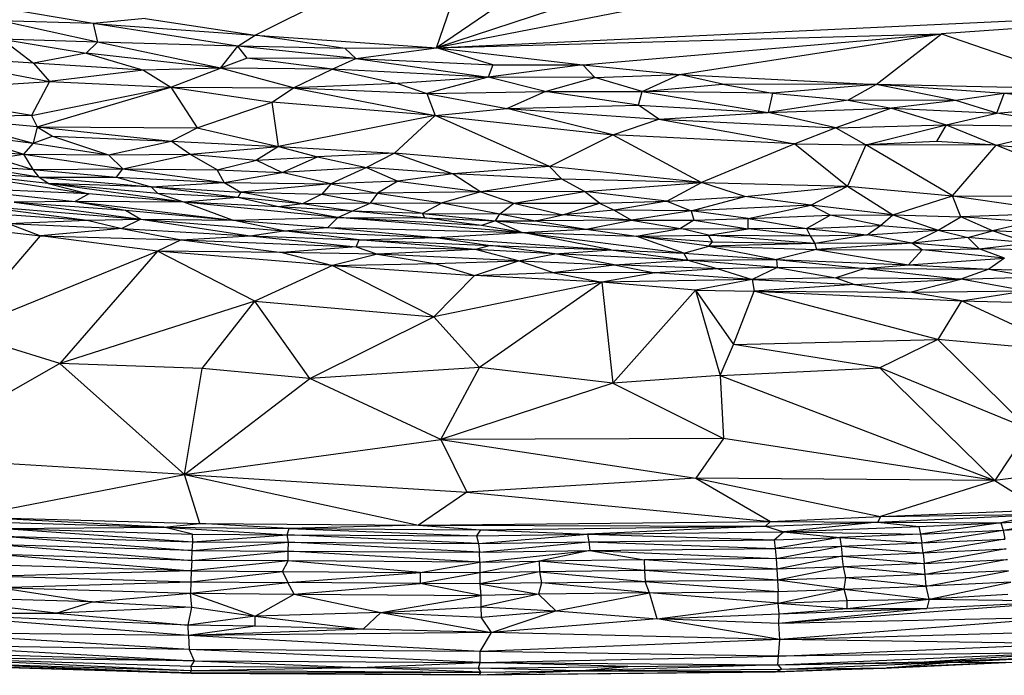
# Paper-space layout '_Dimétrica' of a CAD drawing. Header units: millimetres. Extents: x -87 to 521, y -257 to -44.
# Tile 10 of 20: x 184 to 261, y -257 to -206. Entities that reach past the tile are written whole.
import ezdxf

# ---------------------------------------------------------------- set-up
doc = ezdxf.new("R2010")
doc.units = ezdxf.units.MM

psp = doc.layouts.new('_Dimétrica')

# ---------------------------------------------------------------- linework, layer by layer
at = {"color": 7, "linetype": 'Continuous', "lineweight": 25}
for p, q in [((202.634, -207.149), (220.2, -198.385)), ((216.875, -208.152), (220.2, -198.385)), ((230.241, -198.998), (216.875, -208.152)), ((243.451, -199.358), (216.875, -208.152)), ((260.52, -199.582), (216.875, -208.152)), ((189.937, -206.248), (178.097, -204.268)), ((216.875, -208.152), (290.499, -204.699)), ((290.499, -204.699), (256.484, -207.046)), ((190.277, -207.716), (182.68, -206.042)), ((189.937, -206.248), (182.68, -206.042)), ((194.005, -205.846), (189.937, -206.248)), ((201.281, -208.022), (189.937, -206.248)), ((189.937, -206.248), (190.277, -207.716)), ((189.937, -206.248), (202.634, -207.149)), ((194.005, -205.846), (202.634, -207.149)), ((182.793, -207.464), (189.378, -208.579)), ((182.793, -207.464), (185.254, -209.345)), ((190.277, -207.716), (182.793, -207.464)), ((190.277, -207.716), (189.378, -208.579)), ((199.921, -209.76), (190.277, -207.716)), ((201.281, -208.022), (190.277, -207.716)), ((201.281, -208.022), (202.634, -207.149)), ((209.705, -208.203), (202.634, -207.149)), ((202.634, -207.149), (216.875, -208.152)), ((216.875, -208.152), (256.484, -207.046)), ((228.354, -209.489), (256.484, -207.046)), ((235.923, -210.24), (256.484, -207.046)), ((251.369, -211.027), (256.484, -207.046)), ((256.484, -207.046), (269.211, -211.436)), ((189.378, -208.579), (185.254, -209.345)), ((189.378, -208.579), (193.869, -209.915)), ((199.921, -209.76), (189.378, -208.579)), ((199.921, -209.76), (201.281, -208.022)), ((202.001, -208.975), (201.281, -208.022)), ((210.525, -208.998), (201.281, -208.022)), ((209.705, -208.203), (201.281, -208.022)), ((216.875, -208.152), (209.705, -208.203)), ((210.525, -208.998), (209.705, -208.203)), ((210.525, -208.998), (216.875, -208.152)), ((216.875, -208.152), (228.354, -209.489)), ((221.29, -209.48), (216.875, -208.152)), ((176.228, -208.802), (186.5, -210.808)), ((185.254, -209.345), (176.228, -208.802)), ((185.254, -209.345), (186.5, -210.808)), ((193.869, -209.915), (185.254, -209.345)), ((202.001, -208.975), (199.921, -209.76)), ((208.688, -209.818), (202.001, -208.975)), ((210.525, -208.998), (202.001, -208.975)), ((208.688, -209.818), (210.525, -208.998)), ((210.525, -208.998), (220.908, -210.458)), ((210.525, -208.998), (221.29, -209.48)), ((193.869, -209.915), (186.5, -210.808)), ((199.921, -209.76), (193.869, -209.915)), ((193.869, -209.915), (196.009, -211.246)), ((196.009, -211.246), (199.921, -209.76)), ((205.636, -211.288), (199.921, -209.76)), ((208.688, -209.818), (199.921, -209.76)), ((205.636, -211.288), (208.688, -209.818)), ((208.688, -209.818), (213.809, -210.96)), ((220.908, -210.458), (208.688, -209.818)), ((221.29, -209.48), (220.908, -210.458)), ((228.354, -209.489), (220.908, -210.458)), ((221.29, -209.48), (228.354, -209.489)), ((228.354, -209.489), (235.923, -210.24)), ((229.292, -210.482), (228.354, -209.489)), ((173.82, -211.597), (186.5, -210.808)), ((186.5, -210.808), (185.078, -213.46)), ((186.5, -210.808), (196.009, -211.246)), ((220.908, -210.458), (213.809, -210.96)), ((220.908, -210.458), (216.106, -211.737)), ((225.393, -211.58), (220.908, -210.458)), ((229.292, -210.482), (220.908, -210.458)), ((225.393, -211.58), (229.292, -210.482)), ((229.292, -210.482), (235.923, -210.24)), ((233.002, -211.584), (229.292, -210.482)), ((233.002, -211.584), (235.923, -210.24)), ((235.923, -210.24), (251.369, -211.027)), ((239.308, -210.995), (235.923, -210.24)), ((185.078, -213.46), (173.82, -211.597)), ((185.078, -213.46), (196.009, -211.246)), ((185.54, -214.345), (196.009, -211.246)), ((196.009, -211.246), (198.082, -214.447)), ((196.009, -211.246), (203.977, -212.431)), ((196.009, -211.246), (205.636, -211.288)), ((203.977, -212.431), (205.636, -211.288)), ((213.809, -210.96), (205.636, -211.288)), ((205.636, -211.288), (216.768, -213.467)), ((205.636, -211.288), (216.106, -211.737)), ((213.809, -210.96), (216.106, -211.737)), ((216.106, -211.737), (225.393, -211.58)), ((222.38, -212.918), (225.393, -211.58)), ((232.71, -212.657), (225.393, -211.58)), ((225.393, -211.58), (233.002, -211.584)), ((232.71, -212.657), (233.002, -211.584)), ((233.002, -211.584), (239.308, -210.995)), ((233.002, -211.584), (242.895, -213.234)), ((243.225, -211.703), (233.002, -211.584)), ((239.308, -210.995), (243.225, -211.703)), ((251.369, -211.027), (239.308, -210.995)), ((251.369, -211.027), (243.225, -211.703)), ((251.369, -211.027), (249.174, -212.255)), ((257.615, -212.282), (251.369, -211.027)), ((261.411, -211.726), (251.369, -211.027)), ((269.211, -211.436), (251.369, -211.027)), ((269.211, -211.436), (261.411, -211.726)), ((198.082, -214.447), (203.977, -212.431)), ((216.768, -213.467), (203.977, -212.431)), ((204.465, -215.911), (203.977, -212.431)), ((216.106, -211.737), (216.768, -213.467)), ((216.106, -211.737), (222.38, -212.918)), ((243.225, -211.703), (242.895, -213.234)), ((249.174, -212.255), (242.895, -213.234)), ((243.225, -211.703), (249.174, -212.255)), ((249.174, -212.255), (252.555, -212.897)), ((257.615, -212.282), (249.174, -212.255)), ((257.615, -212.282), (252.555, -212.897)), ((261.411, -211.726), (257.615, -212.282)), ((260.819, -213.281), (257.615, -212.282)), ((260.819, -213.281), (261.411, -211.726)), ((268.612, -212.555), (261.411, -211.726)), ((216.768, -213.467), (222.38, -212.918)), ((222.38, -212.918), (232.71, -212.657)), ((230.698, -214.975), (222.38, -212.918)), ((222.38, -212.918), (234.307, -213.758)), ((234.307, -213.758), (232.71, -212.657)), ((232.71, -212.657), (242.895, -213.234)), ((242.895, -213.234), (252.555, -212.897)), ((252.555, -212.897), (248.203, -214.445)), ((252.555, -212.897), (256.857, -214.192)), ((252.555, -212.897), (260.819, -213.281)), ((260.819, -213.281), (268.612, -212.555)), ((185.078, -213.46), (177.767, -213.629)), ((185.54, -214.345), (177.767, -213.629)), ((177.767, -213.629), (185.218, -215.642)), ((185.078, -213.46), (185.54, -214.345)), ((216.768, -213.467), (204.465, -215.911)), ((216.768, -213.467), (213.582, -216.418)), ((225.74, -217.47), (216.768, -213.467)), ((216.768, -213.467), (230.698, -214.975)), ((230.698, -214.975), (234.307, -213.758)), ((234.307, -213.758), (242.895, -213.234)), ((234.307, -213.758), (244.984, -215.693)), ((234.307, -213.758), (248.203, -214.445)), ((248.203, -214.445), (242.895, -213.234)), ((256.857, -214.192), (260.819, -213.281)), ((267.001, -214.314), (260.819, -213.281)), ((185.54, -214.345), (185.218, -215.642)), ((185.54, -214.345), (186.734, -215.099)), ((185.54, -214.345), (196.057, -215.488)), ((185.54, -214.345), (198.082, -214.447)), ((196.057, -215.488), (198.082, -214.447)), ((198.082, -214.447), (204.465, -215.911)), ((248.203, -214.445), (244.984, -215.693)), ((248.203, -214.445), (256.857, -214.192)), ((248.203, -214.445), (250.559, -215.77)), ((250.559, -215.77), (256.857, -214.192)), ((256.857, -214.192), (256.106, -215.497)), ((256.857, -214.192), (267.001, -214.314)), ((256.857, -214.192), (260.778, -215.789)), ((260.778, -215.789), (267.001, -214.314)), ((179.097, -214.834), (184.464, -216.498)), ((179.097, -214.834), (185.218, -215.642)), ((185.218, -215.642), (186.734, -215.099)), ((186.734, -215.099), (196.057, -215.488)), ((186.734, -215.099), (191.12, -216.543)), ((191.12, -216.543), (196.057, -215.488)), ((197.518, -216.512), (196.057, -215.488)), ((196.057, -215.488), (204.465, -215.911)), ((225.74, -217.47), (230.698, -214.975)), ((244.984, -215.693), (230.698, -214.975)), ((230.698, -214.975), (237.664, -218.717)), ((256.106, -215.497), (250.559, -215.77)), ((260.778, -215.789), (256.106, -215.497)), ((176.177, -215.849), (184.464, -216.498)), ((185.218, -215.642), (184.464, -216.498)), ((185.218, -215.642), (191.12, -216.543)), ((197.518, -216.512), (204.465, -215.911)), ((204.465, -215.911), (202.733, -216.977)), ((204.465, -215.911), (213.582, -216.418)), ((204.465, -215.911), (207.535, -216.724)), ((244.984, -215.693), (237.664, -218.717)), ((244.984, -215.693), (249.121, -219.011)), ((244.984, -215.693), (250.559, -215.77)), ((250.559, -215.77), (249.121, -219.011)), ((257.345, -219.776), (250.559, -215.77)), ((260.778, -215.789), (250.559, -215.77)), ((257.345, -219.776), (260.778, -215.789)), ((270.611, -219.831), (260.778, -215.789)), ((260.778, -215.789), (268.472, -216.515)), ((182.358, -216.835), (184.464, -216.498)), ((182.358, -216.835), (185.187, -217.695)), ((184.464, -216.498), (192.26, -217.662)), ((184.464, -216.498), (185.187, -217.695)), ((184.464, -216.498), (191.12, -216.543)), ((191.12, -216.543), (197.518, -216.512)), ((191.12, -216.543), (192.26, -217.662)), ((192.26, -217.662), (197.518, -216.512)), ((199.647, -217.731), (197.518, -216.512)), ((197.518, -216.512), (202.733, -216.977)), ((199.647, -217.731), (202.733, -216.977)), ((202.733, -216.977), (207.535, -216.724)), ((202.733, -216.977), (204.766, -217.938)), ((204.766, -217.938), (207.535, -216.724)), ((213.582, -216.418), (207.535, -216.724)), ((207.535, -216.724), (211.378, -217.548)), ((213.582, -216.418), (211.378, -217.548)), ((213.582, -216.418), (218.179, -218.05)), ((225.74, -217.47), (213.582, -216.418)), ((185.657, -218.317), (179.814, -217.343)), ((179.814, -217.343), (185.187, -217.695)), ((185.187, -217.695), (192.26, -217.662)), ((185.187, -217.695), (191.753, -218.309)), ((185.187, -217.695), (185.657, -218.317)), ((191.753, -218.309), (192.26, -217.662)), ((192.26, -217.662), (200.201, -218.725)), ((192.26, -217.662), (199.647, -217.731)), ((199.647, -217.731), (204.766, -217.938)), ((200.201, -218.725), (199.647, -217.731)), ((211.378, -217.548), (204.766, -217.938)), ((211.378, -217.548), (208.568, -218.826)), ((211.378, -217.548), (213.829, -218.632)), ((218.179, -218.05), (211.378, -217.548)), ((225.74, -217.47), (218.179, -218.05)), ((237.664, -218.717), (225.74, -217.47)), ((225.74, -217.47), (226.709, -218.47)), ((178.399, -217.909), (189.58, -219.615)), ((186.389, -218.792), (178.399, -217.909)), ((185.657, -218.317), (178.399, -217.909)), ((185.657, -218.317), (191.753, -218.309)), ((185.657, -218.317), (194.468, -219.068)), ((186.389, -218.792), (185.657, -218.317)), ((191.753, -218.309), (194.468, -219.068)), ((191.753, -218.309), (200.201, -218.725)), ((200.201, -218.725), (204.766, -217.938)), ((208.568, -218.826), (204.766, -217.938)), ((218.179, -218.05), (213.829, -218.632)), ((218.179, -218.05), (220.349, -219.468)), ((226.709, -218.47), (218.179, -218.05)), ((226.709, -218.47), (220.349, -219.468)), ((228.473, -219.433), (226.709, -218.47)), ((237.664, -218.717), (226.709, -218.47)), ((178.517, -219.135), (188.503, -220.211)), ((189.58, -219.615), (178.517, -219.135)), ((197.044, -220.262), (186.389, -218.792)), ((186.389, -218.792), (189.58, -219.615)), ((194.99, -219.593), (186.389, -218.792)), ((194.468, -219.068), (186.389, -218.792)), ((194.468, -219.068), (200.201, -218.725)), ((194.99, -219.593), (194.468, -219.068)), ((201.269, -219.906), (194.468, -219.068)), ((194.468, -219.068), (201.509, -219.497)), ((200.201, -218.725), (201.509, -219.497)), ((200.201, -218.725), (208.568, -218.826)), ((208.568, -218.826), (201.509, -219.497)), ((208.568, -218.826), (207.878, -219.649)), ((213.829, -218.632), (208.568, -218.826)), ((208.568, -218.826), (212.237, -219.558)), ((213.829, -218.632), (212.237, -219.558)), ((213.829, -218.632), (220.349, -219.468)), ((228.473, -219.433), (237.664, -218.717)), ((234.946, -220.199), (237.664, -218.717)), ((237.664, -218.717), (249.121, -219.011)), ((241.055, -219.813), (237.664, -218.717)), ((241.055, -219.813), (249.121, -219.011)), ((246.246, -220.518), (249.121, -219.011)), ((249.121, -219.011), (252.675, -221.272)), ((249.121, -219.011), (257.345, -219.776)), ((189.58, -219.615), (188.503, -220.211)), ((197.044, -220.262), (189.58, -219.615)), ((201.269, -219.906), (194.99, -219.593)), ((197.044, -220.262), (194.99, -219.593)), ((201.269, -219.906), (197.044, -220.262)), ((201.509, -219.497), (201.269, -219.906)), ((204.459, -220.64), (201.269, -219.906)), ((206.364, -220.401), (201.269, -219.906)), ((206.364, -220.401), (201.509, -219.497)), ((201.509, -219.497), (207.878, -219.649)), ((207.878, -219.649), (206.364, -220.401)), ((212.237, -219.558), (207.878, -219.649)), ((207.878, -219.649), (211.673, -220.342)), ((212.237, -219.558), (211.673, -220.342)), ((220.349, -219.468), (212.237, -219.558)), ((212.237, -219.558), (217.307, -220.332)), ((220.349, -219.468), (217.307, -220.332)), ((228.473, -219.433), (220.349, -219.468)), ((220.349, -219.468), (222.94, -220.336)), ((222.94, -220.336), (228.473, -219.433)), ((229.657, -220.344), (228.473, -219.433)), ((234.946, -220.199), (228.473, -219.433)), ((234.946, -220.199), (241.055, -219.813)), ((236.849, -220.943), (241.055, -219.813)), ((246.246, -220.518), (241.055, -219.813)), ((252.675, -221.272), (257.345, -219.776)), ((257.998, -221.432), (257.345, -219.776)), ((257.345, -219.776), (266.771, -221.111)), ((257.345, -219.776), (270.611, -219.831)), ((176.031, -220.713), (189.452, -221.682)), ((179.443, -220.4), (189.452, -221.682)), ((179.443, -220.4), (193.666, -221.597)), ((188.503, -220.211), (183.723, -220.262)), ((183.723, -220.262), (193.666, -221.597)), ((183.723, -220.262), (192.465, -220.894)), ((188.503, -220.211), (192.465, -220.894)), ((188.503, -220.211), (200.865, -221.696)), ((197.044, -220.262), (188.503, -220.211)), ((192.465, -220.894), (200.865, -221.696)), ((192.465, -220.894), (193.666, -221.597)), ((209.112, -221.465), (197.044, -220.262)), ((200.865, -221.696), (197.044, -220.262)), ((204.459, -220.64), (197.044, -220.262)), ((206.364, -220.401), (204.459, -220.64)), ((209.112, -221.465), (204.459, -220.64)), ((210.214, -220.975), (204.459, -220.64)), ((211.673, -220.342), (206.364, -220.401)), ((210.214, -220.975), (206.364, -220.401)), ((210.214, -220.975), (211.673, -220.342)), ((211.673, -220.342), (217.307, -220.332)), ((215.768, -221.148), (211.673, -220.342)), ((217.307, -220.332), (215.768, -221.148)), ((217.307, -220.332), (221.827, -221.191)), ((217.307, -220.332), (222.94, -220.336)), ((221.827, -221.191), (222.94, -220.336)), ((222.94, -220.336), (226.789, -221.259)), ((222.94, -220.336), (229.657, -220.344)), ((226.789, -221.259), (229.657, -220.344)), ((230.806, -220.892), (226.789, -221.259)), ((229.657, -220.344), (234.946, -220.199)), ((229.657, -220.344), (230.806, -220.892)), ((234.946, -220.199), (230.806, -220.892)), ((236.849, -220.943), (230.806, -220.892)), ((230.806, -220.892), (232.165, -221.695)), ((234.946, -220.199), (236.849, -220.943)), ((246.246, -220.518), (236.849, -220.943)), ((241.306, -221.546), (246.246, -220.518)), ((247.748, -221.281), (246.246, -220.518)), ((252.675, -221.272), (246.246, -220.518)), ((169.664, -221.003), (185.807, -222.916)), ((183.263, -221.938), (189.452, -221.682)), ((189.452, -221.682), (193.666, -221.597)), ((189.452, -221.682), (192.184, -222.348)), ((193.666, -221.597), (192.184, -222.348)), ((193.666, -221.597), (202.257, -222.916)), ((193.666, -221.597), (204.87, -222.516)), ((193.666, -221.597), (200.865, -221.696)), ((200.865, -221.696), (209.112, -221.465)), ((204.87, -222.516), (200.865, -221.696)), ((200.865, -221.696), (208.349, -222.253)), ((208.349, -222.253), (209.112, -221.465)), ((209.112, -221.465), (210.214, -220.975)), ((223.579, -222.645), (209.112, -221.465)), ((220.392, -222.091), (209.112, -221.465)), ((209.112, -221.465), (215.936, -221.509)), ((215.936, -221.509), (210.214, -220.975)), ((215.768, -221.148), (210.214, -220.975)), ((215.768, -221.148), (215.936, -221.509)), ((215.768, -221.148), (221.49, -221.745)), ((215.768, -221.148), (221.827, -221.191)), ((220.392, -222.091), (215.936, -221.509)), ((215.936, -221.509), (221.49, -221.745)), ((221.49, -221.745), (221.827, -221.191)), ((221.827, -221.191), (224.639, -221.73)), ((221.827, -221.191), (226.789, -221.259)), ((224.639, -221.73), (226.789, -221.259)), ((232.165, -221.695), (224.639, -221.73)), ((232.165, -221.695), (226.789, -221.259)), ((228.606, -222.393), (232.165, -221.695)), ((236.849, -220.943), (232.165, -221.695)), ((232.165, -221.695), (237.05, -221.69)), ((232.165, -221.695), (236, -222.348)), ((237.05, -221.69), (236, -222.348)), ((236.849, -220.943), (237.05, -221.69)), ((241.306, -221.546), (236.849, -220.943)), ((237.05, -221.69), (241.306, -221.546)), ((237.05, -221.69), (241.328, -222.36)), ((241.306, -221.546), (247.748, -221.281)), ((241.328, -222.36), (241.306, -221.546)), ((241.306, -221.546), (245.897, -222.348)), ((245.897, -222.348), (247.748, -221.281)), ((247.748, -221.281), (252.675, -221.272)), ((251.694, -222.109), (247.748, -221.281)), ((251.694, -222.109), (252.675, -221.272)), ((252.675, -221.272), (256.217, -222.461)), ((252.675, -221.272), (257.998, -221.432)), ((256.217, -222.461), (257.998, -221.432)), ((266.771, -221.111), (257.998, -221.432)), ((260.501, -222.523), (257.998, -221.432)), ((263.451, -221.829), (257.998, -221.432)), ((183.263, -221.938), (185.807, -222.916)), ((183.263, -221.938), (192.184, -222.348)), ((192.184, -222.348), (185.807, -222.916)), ((192.184, -222.348), (196.826, -223.232)), ((192.184, -222.348), (202.257, -222.916)), ((204.87, -222.516), (208.349, -222.253)), ((208.349, -222.253), (216.789, -223.035)), ((208.349, -222.253), (223.579, -222.645)), ((221.49, -221.745), (220.392, -222.091)), ((223.579, -222.645), (220.392, -222.091)), ((221.49, -221.745), (224.639, -221.73)), ((221.49, -221.745), (228.606, -222.393)), ((221.49, -221.745), (223.579, -222.645)), ((223.579, -222.645), (228.606, -222.393)), ((224.639, -221.73), (228.606, -222.393)), ((228.606, -222.393), (236, -222.348)), ((228.606, -222.393), (232.528, -222.937)), ((232.528, -222.937), (236, -222.348)), ((238.2, -222.859), (236, -222.348)), ((236, -222.348), (241.328, -222.36)), ((238.2, -222.859), (241.328, -222.36)), ((245.897, -222.348), (241.328, -222.36)), ((246.186, -222.91), (241.328, -222.36)), ((245.897, -222.348), (251.694, -222.109)), ((245.897, -222.348), (250.657, -222.844)), ((245.897, -222.348), (246.186, -222.91)), ((250.657, -222.844), (251.694, -222.109)), ((250.657, -222.844), (256.217, -222.461)), ((251.694, -222.109), (256.217, -222.461)), ((254.147, -223.498), (256.217, -222.461)), ((256.217, -222.461), (258.56, -223.043)), ((256.217, -222.461), (260.501, -222.523)), ((263.451, -221.829), (260.501, -222.523)), ((179.314, -230.464), (185.807, -222.916)), ((194.967, -224.106), (185.807, -222.916)), ((185.807, -222.916), (196.826, -223.232)), ((196.826, -223.232), (194.967, -224.106)), ((196.826, -223.232), (202.257, -222.916)), ((196.826, -223.232), (204.759, -224.227)), ((196.826, -223.232), (210.567, -223.775)), ((202.257, -222.916), (204.87, -222.516)), ((202.257, -222.916), (210.567, -223.775)), ((202.257, -222.916), (210.806, -223.238)), ((210.806, -223.238), (204.87, -222.516)), ((204.87, -222.516), (216.789, -223.035)), ((210.567, -223.775), (210.806, -223.238)), ((210.806, -223.238), (216.789, -223.035)), ((219.934, -223.994), (210.806, -223.238)), ((210.806, -223.238), (221.104, -223.669)), ((216.789, -223.035), (223.579, -222.645)), ((216.789, -223.035), (230.559, -224.006)), ((216.789, -223.035), (221.104, -223.669)), ((230.559, -224.006), (223.579, -222.645)), ((223.579, -222.645), (236.265, -224.266)), ((223.579, -222.645), (232.528, -222.937)), ((232.528, -222.937), (238.2, -222.859)), ((236.265, -224.266), (232.528, -222.937)), ((238.232, -223.718), (232.528, -222.937)), ((232.528, -222.937), (238.531, -223.372)), ((246.555, -223.512), (238.2, -222.859)), ((238.531, -223.372), (238.2, -222.859)), ((238.2, -222.859), (246.186, -222.91)), ((246.186, -222.91), (250.657, -222.844)), ((246.186, -222.91), (246.555, -223.512)), ((250.657, -222.844), (246.555, -223.512)), ((254.147, -223.498), (250.657, -222.844)), ((258.56, -223.043), (254.147, -223.498)), ((258.56, -223.043), (260.501, -222.523)), ((259.435, -223.931), (258.56, -223.043)), ((263.291, -223.482), (258.56, -223.043)), ((263.291, -223.482), (260.501, -222.523)), ((269.093, -222.917), (260.501, -222.523)), ((210.567, -223.775), (204.759, -224.227)), ((210.567, -223.775), (212.234, -224.353)), ((219.934, -223.994), (210.567, -223.775)), ((219.934, -223.994), (212.234, -224.353)), ((221.104, -223.669), (219.934, -223.994)), ((223.307, -224.876), (219.934, -223.994)), ((226.158, -224.327), (219.934, -223.994)), ((226.158, -224.327), (221.104, -223.669)), ((221.104, -223.669), (230.559, -224.006)), ((226.158, -224.327), (230.559, -224.006)), ((230.559, -224.006), (236.594, -224.823)), ((230.559, -224.006), (236.265, -224.266)), ((236.265, -224.266), (238.232, -223.718)), ((238.232, -223.718), (238.531, -223.372)), ((246.555, -223.512), (238.232, -223.718)), ((238.232, -223.718), (243.548, -224.782)), ((238.232, -223.718), (246.684, -223.994)), ((238.531, -223.372), (246.555, -223.512)), ((246.684, -223.994), (243.548, -224.782)), ((254.147, -223.498), (246.555, -223.512)), ((246.555, -223.512), (246.684, -223.994)), ((254.147, -223.498), (246.684, -223.994)), ((246.684, -223.994), (253.907, -225.188)), ((246.684, -223.994), (254.961, -224.012)), ((253.907, -225.188), (254.961, -224.012)), ((254.961, -224.012), (254.147, -223.498)), ((259.435, -223.931), (254.147, -223.498)), ((254.961, -224.012), (259.435, -223.931)), ((261.418, -224.658), (254.961, -224.012)), ((259.435, -223.931), (263.291, -223.482)), ((265.602, -224.059), (259.435, -223.931)), ((261.418, -224.658), (259.435, -223.931)), ((179.314, -230.464), (194.967, -224.106)), ((194.967, -224.106), (187.317, -232.94)), ((202.623, -228.033), (194.967, -224.106)), ((208.706, -225.236), (194.967, -224.106)), ((204.759, -224.227), (194.967, -224.106)), ((204.759, -224.227), (208.706, -225.236)), ((212.234, -224.353), (204.759, -224.227)), ((212.234, -224.353), (208.706, -225.236)), ((212.234, -224.353), (216.736, -225.078)), ((223.307, -224.876), (212.234, -224.353)), ((223.307, -224.876), (226.158, -224.327)), ((236.594, -224.823), (226.158, -224.327)), ((230.793, -225.199), (226.158, -224.327)), ((236.265, -224.266), (243.548, -224.782)), ((236.594, -224.823), (236.265, -224.266)), ((236.594, -224.823), (243.548, -224.782)), ((243.548, -224.782), (250.465, -225.469)), ((243.548, -224.782), (243.589, -225.402)), ((243.548, -224.782), (253.907, -225.188)), ((253.907, -225.188), (261.418, -224.658)), ((261.418, -224.658), (260.211, -225.525)), ((208.706, -225.236), (202.623, -228.033)), ((208.706, -225.236), (216.736, -225.078)), ((208.706, -225.236), (216.665, -229.279)), ((208.706, -225.236), (219.837, -226.037)), ((216.736, -225.078), (223.307, -224.876)), ((216.736, -225.078), (219.837, -226.037)), ((219.837, -226.037), (223.307, -224.876)), ((225.968, -225.785), (223.307, -224.876)), ((223.307, -224.876), (230.793, -225.199)), ((225.968, -225.785), (230.793, -225.199)), ((230.793, -225.199), (236.594, -224.823)), ((230.793, -225.199), (233.996, -225.815)), ((238.969, -225.511), (230.793, -225.199)), ((238.969, -225.511), (233.996, -225.815)), ((236.594, -224.823), (238.969, -225.511)), ((243.589, -225.402), (236.594, -224.823)), ((243.589, -225.402), (238.969, -225.511)), ((238.969, -225.511), (241.636, -226.346)), ((243.589, -225.402), (241.636, -226.346)), ((243.589, -225.402), (248.197, -226.214)), ((250.465, -225.469), (243.589, -225.402)), ((250.465, -225.469), (248.197, -226.214)), ((250.465, -225.469), (253.907, -225.188)), ((250.465, -225.469), (258.005, -226.315)), ((250.465, -225.469), (260.211, -225.525)), ((253.907, -225.188), (260.211, -225.525)), ((260.211, -225.525), (258.005, -226.315)), ((260.211, -225.525), (263.66, -226.14)), ((260.211, -225.525), (272.182, -225.886)), ((216.665, -229.279), (219.837, -226.037)), ((219.837, -226.037), (225.968, -225.785)), ((229.835, -226.555), (219.837, -226.037)), ((225.968, -225.785), (229.835, -226.555)), ((233.996, -225.815), (225.968, -225.785)), ((233.996, -225.815), (229.835, -226.555)), ((241.636, -226.346), (229.835, -226.555)), ((241.636, -226.346), (233.996, -225.815)), ((241.636, -226.346), (237.195, -227.173)), ((248.197, -226.214), (241.636, -226.346)), ((241.636, -226.346), (241.793, -227.245)), ((241.636, -226.346), (249.648, -226.732)), ((258.005, -226.315), (248.197, -226.214)), ((248.197, -226.214), (249.648, -226.732)), ((249.648, -226.732), (258.005, -226.315)), ((254.004, -227.334), (258.005, -226.315)), ((258.005, -226.315), (263.66, -226.14)), ((263.061, -227.23), (258.005, -226.315)), ((229.835, -226.555), (216.665, -229.279)), ((229.835, -226.555), (220.227, -233.257)), ((229.835, -226.555), (230.687, -234.469)), ((237.195, -227.173), (229.835, -226.555)), ((249.648, -226.732), (241.793, -227.245)), ((249.648, -226.732), (254.004, -227.334)), ((237.195, -227.173), (230.687, -234.469)), ((237.195, -227.173), (239.108, -233.877)), ((237.195, -227.173), (240.179, -231.453)), ((237.195, -227.173), (241.793, -227.245)), ((240.179, -231.453), (241.793, -227.245)), ((256.206, -231.042), (241.793, -227.245)), ((241.793, -227.245), (258.067, -228.012)), ((241.793, -227.245), (254.004, -227.334)), ((254.004, -227.334), (263.061, -227.23)), ((258.067, -228.012), (254.004, -227.334)), ((258.067, -228.012), (263.061, -227.23)), ((202.623, -228.033), (187.317, -232.94)), ((198.471, -233.329), (202.623, -228.033)), ((202.623, -228.033), (216.665, -229.279)), ((206.92, -234.112), (202.623, -228.033)), ((258.067, -228.012), (256.206, -231.042)), ((266.597, -232.01), (258.067, -228.012)), ((258.067, -228.012), (266.519, -228.241)), ((206.92, -234.112), (216.665, -229.279)), ((220.227, -233.257), (216.665, -229.279)), ((187.317, -232.94), (179.314, -230.464)), ((239.108, -233.877), (240.179, -231.453)), ((240.179, -231.453), (256.206, -231.042)), ((251.655, -233.287), (240.179, -231.453)), ((256.206, -231.042), (251.655, -233.287)), ((256.206, -231.042), (263.327, -238.085)), ((266.597, -232.01), (256.206, -231.042)), ((187.317, -232.94), (174.462, -240.287)), ((197.104, -241.658), (187.317, -232.94)), ((198.471, -233.329), (187.317, -232.94)), ((220.227, -233.257), (206.92, -234.112)), ((217.192, -238.913), (220.227, -233.257)), ((230.687, -234.469), (220.227, -233.257)), ((239.108, -233.877), (251.655, -233.287)), ((251.655, -233.287), (260.665, -242.124)), ((263.327, -238.085), (251.655, -233.287)), ((197.104, -241.658), (198.471, -233.329)), ((206.92, -234.112), (198.471, -233.329)), ((239.108, -233.877), (230.687, -234.469)), ((239.108, -233.877), (260.665, -242.124)), ((239.108, -233.877), (239.395, -238.826)), ((197.104, -241.658), (206.92, -234.112)), ((217.192, -238.913), (206.92, -234.112)), ((230.687, -234.469), (217.192, -238.913)), ((230.687, -234.469), (239.395, -238.826)), ((263.327, -238.085), (260.665, -242.124)), ((197.104, -241.658), (217.192, -238.913)), ((239.395, -238.826), (217.192, -238.913)), ((217.192, -238.913), (219.253, -243.034)), ((217.192, -238.913), (237.206, -241.941)), ((239.395, -238.826), (237.206, -241.941)), ((260.665, -242.124), (239.395, -238.826)), ((197.104, -241.658), (174.462, -240.287)), ((179.932, -244.97), (197.104, -241.658)), ((198.288, -245.488), (197.104, -241.658)), ((197.104, -241.658), (215.443, -245.622)), ((197.104, -241.658), (219.253, -243.034)), ((267.752, -241.239), (260.665, -242.124)), ((237.206, -241.941), (219.253, -243.034)), ((237.206, -241.941), (243.061, -245.33)), ((237.206, -241.941), (251.705, -244.944)), ((260.665, -242.124), (237.206, -241.941)), ((260.665, -242.124), (251.705, -244.944)), ((260.665, -242.124), (264.323, -244.424)), ((219.253, -243.034), (215.443, -245.622)), ((219.253, -243.034), (243.061, -245.33)), ((251.502, -245.389), (264.113, -244.789)), ((251.705, -244.944), (264.323, -244.424)), ((251.705, -244.944), (264.113, -244.789)), ((264.113, -244.789), (261.139, -245.431)), ((175.911, -245.183), (195.483, -245.782)), ((195.483, -245.782), (179.932, -244.97)), ((179.932, -244.97), (198.288, -245.488)), ((195.483, -245.782), (198.288, -245.488)), ((198.288, -245.488), (215.443, -245.622)), ((205.313, -245.902), (198.288, -245.488)), ((215.443, -245.622), (205.313, -245.902)), ((215.443, -245.622), (243.061, -245.33)), ((215.443, -245.622), (242.679, -245.701)), ((215.443, -245.622), (220.313, -245.993)), ((243.061, -245.33), (242.679, -245.701)), ((242.679, -245.701), (251.502, -245.389)), ((243.061, -245.33), (251.705, -244.944)), ((243.061, -245.33), (251.502, -245.389)), ((251.502, -245.389), (244.094, -246.142)), ((251.705, -244.944), (251.502, -245.389)), ((251.502, -245.389), (254.72, -245.733)), ((251.502, -245.389), (261.139, -245.431)), ((254.72, -245.733), (261.139, -245.431)), ((261.139, -245.431), (254.837, -246.33)), ((261.139, -245.431), (266.832, -245.094)), ((261.139, -245.431), (261.337, -246.023)), ((261.337, -246.023), (266.832, -245.094)), ((182.951, -245.89), (195.483, -245.782)), ((182.951, -245.89), (197.743, -246.932)), ((182.951, -245.89), (197.711, -246.343)), ((197.711, -246.343), (195.483, -245.782)), ((195.483, -245.782), (205.143, -246.383)), ((195.483, -245.782), (205.313, -245.902)), ((197.743, -246.932), (197.711, -246.343)), ((197.711, -246.343), (205.143, -246.383)), ((197.743, -246.932), (205.143, -246.383)), ((205.143, -246.383), (205.313, -245.902)), ((205.244, -246.971), (205.143, -246.383)), ((220.171, -247.066), (205.143, -246.383)), ((205.143, -246.383), (220.008, -246.473)), ((205.313, -245.902), (220.008, -246.473)), ((205.313, -245.902), (220.313, -245.993)), ((220.313, -245.993), (220.008, -246.473)), ((220.008, -246.473), (228.724, -246.34)), ((220.171, -247.066), (228.724, -246.34)), ((220.313, -245.993), (242.679, -245.701)), ((220.313, -245.993), (228.724, -246.34)), ((242.679, -245.701), (228.724, -246.34)), ((228.724, -246.34), (244.094, -246.142)), ((228.724, -246.34), (228.811, -246.928)), ((228.724, -246.34), (243.368, -246.768)), ((242.679, -245.701), (244.094, -246.142)), ((243.368, -246.768), (244.094, -246.142)), ((244.094, -246.142), (254.72, -245.733)), ((244.094, -246.142), (254.837, -246.33)), ((244.094, -246.142), (248.514, -246.586)), ((254.837, -246.33), (248.514, -246.586)), ((254.72, -245.733), (254.837, -246.33)), ((254.837, -246.33), (261.337, -246.023)), ((254.837, -246.33), (254.945, -247.024)), ((254.945, -247.024), (261.337, -246.023)), ((261.337, -246.023), (265.825, -245.787)), ((261.337, -246.023), (261.454, -246.716)), ((182.753, -247.168), (197.658, -248.389)), ((197.702, -247.621), (182.753, -247.168)), ((182.836, -246.48), (197.702, -247.621)), ((182.836, -246.48), (197.743, -246.932)), ((197.702, -247.621), (197.743, -246.932)), ((197.702, -247.621), (205.244, -246.971)), ((197.743, -246.932), (205.244, -246.971)), ((205.228, -247.659), (205.244, -246.971)), ((220.238, -247.754), (205.244, -246.971)), ((205.244, -246.971), (220.171, -247.066)), ((220.008, -246.473), (220.171, -247.066)), ((220.171, -247.066), (228.811, -246.928)), ((220.171, -247.066), (220.238, -247.754)), ((220.238, -247.754), (228.811, -246.928)), ((228.811, -246.928), (243.368, -246.768)), ((228.811, -246.928), (228.893, -247.613)), ((228.811, -246.928), (243.442, -247.462)), ((243.368, -246.768), (248.514, -246.586)), ((243.368, -246.768), (243.442, -247.462)), ((248.514, -246.586), (243.442, -247.462)), ((248.514, -246.586), (248.61, -247.281)), ((248.514, -246.586), (254.945, -247.024)), ((248.61, -247.281), (254.945, -247.024)), ((254.945, -247.024), (261.454, -246.716)), ((255.046, -247.798), (254.945, -247.024)), ((261.454, -246.716), (255.046, -247.798)), ((182.673, -247.935), (197.617, -249.217)), ((197.658, -248.389), (182.673, -247.935)), ((197.658, -248.389), (197.702, -247.621)), ((197.658, -248.389), (205.228, -247.659)), ((197.702, -247.621), (205.228, -247.659)), ((205.215, -248.427), (205.228, -247.659)), ((220.277, -248.522), (205.228, -247.659)), ((205.228, -247.659), (220.238, -247.754)), ((220.238, -247.754), (228.893, -247.613)), ((220.277, -248.522), (220.238, -247.754)), ((220.277, -248.522), (228.893, -247.613)), ((228.893, -247.613), (224.914, -248.461)), ((228.893, -247.613), (243.442, -247.462)), ((228.893, -247.613), (243.511, -248.236)), ((228.893, -247.613), (233.158, -248.345)), ((243.442, -247.462), (248.61, -247.281)), ((243.442, -247.462), (243.511, -248.236)), ((243.511, -248.236), (248.61, -247.281)), ((248.61, -247.281), (248.705, -248.056)), ((248.61, -247.281), (255.046, -247.798)), ((248.705, -248.056), (255.046, -247.798)), ((255.046, -247.798), (261.561, -247.489)), ((255.046, -247.798), (255.136, -248.634)), ((261.561, -247.489), (255.136, -248.634)), ((197.658, -248.389), (197.617, -249.217)), ((205.215, -248.427), (197.617, -249.217)), ((205.215, -248.427), (197.658, -248.389)), ((204.791, -249.256), (205.215, -248.427)), ((220.277, -248.522), (205.215, -248.427)), ((215.587, -249.332), (205.215, -248.427)), ((215.587, -249.332), (220.277, -248.522)), ((224.914, -248.461), (220.252, -249.364)), ((220.277, -248.522), (220.252, -249.364)), ((220.277, -248.522), (224.914, -248.461)), ((233.158, -248.345), (224.914, -248.461)), ((224.914, -248.461), (224.946, -249.291)), ((233.197, -249.175), (224.914, -248.461)), ((243.511, -248.236), (233.158, -248.345)), ((233.158, -248.345), (233.197, -249.175)), ((243.573, -249.07), (233.158, -248.345)), ((243.511, -248.236), (248.705, -248.056)), ((243.511, -248.236), (243.573, -249.07)), ((248.705, -248.056), (243.573, -249.07)), ((248.791, -248.892), (248.705, -248.056)), ((248.705, -248.056), (255.136, -248.634)), ((255.136, -248.634), (248.791, -248.892)), ((255.136, -248.634), (261.657, -248.324)), ((255.214, -249.51), (255.136, -248.634)), ((261.657, -248.324), (255.214, -249.51)), ((197.617, -249.217), (182.213, -248.753)), ((197.617, -249.217), (182.603, -249.633)), ((197.617, -249.217), (197.583, -250.086)), ((197.583, -250.086), (204.791, -249.256)), ((197.617, -249.217), (204.791, -249.256)), ((204.791, -249.256), (215.587, -249.332)), ((204.791, -249.256), (205.197, -250.128)), ((205.197, -250.128), (215.587, -249.332)), ((215.587, -249.332), (215.586, -250.202)), ((220.252, -249.364), (215.586, -250.202)), ((220.252, -249.364), (215.587, -249.332)), ((224.946, -249.291), (220.252, -249.364)), ((220.252, -249.364), (220.257, -250.234)), ((224.946, -249.291), (220.257, -250.234)), ((233.197, -249.175), (224.946, -249.291)), ((224.946, -249.291), (225.107, -250.16)), ((224.946, -249.291), (233.232, -250.046)), ((243.573, -249.07), (233.197, -249.175)), ((233.197, -249.175), (233.232, -250.046)), ((243.626, -249.944), (233.197, -249.175)), ((248.791, -248.892), (243.573, -249.07)), ((243.573, -249.07), (243.626, -249.944)), ((248.791, -248.892), (243.626, -249.944)), ((248.988, -249.756), (248.791, -248.892)), ((255.214, -249.51), (248.791, -248.892)), ((255.214, -249.51), (248.988, -249.756)), ((261.742, -249.2), (255.214, -249.51)), ((255.273, -250.406), (255.214, -249.51)), ((255.273, -250.406), (261.742, -249.2)), ((182.515, -250.52), (197.583, -250.086)), ((182.603, -249.633), (197.583, -250.086)), ((197.583, -250.086), (197.566, -250.958)), ((197.566, -250.958), (205.197, -250.128)), ((197.583, -250.086), (205.197, -250.128)), ((215.586, -250.202), (205.197, -250.128)), ((205.701, -251.049), (205.197, -250.128)), ((205.701, -251.049), (215.586, -250.202)), ((220.332, -251.158), (215.586, -250.202)), ((220.257, -250.234), (215.586, -250.202)), ((225.107, -250.16), (220.257, -250.234)), ((220.257, -250.234), (224.875, -251.054)), ((220.257, -250.234), (220.332, -251.158)), ((225.107, -250.16), (224.875, -251.054)), ((225.107, -250.16), (233.232, -250.046)), ((233.57, -250.929), (225.107, -250.16)), ((243.626, -249.944), (233.232, -250.046)), ((233.57, -250.929), (233.232, -250.046)), ((233.232, -250.046), (243.669, -250.838)), ((248.988, -249.756), (243.626, -249.944)), ((243.626, -249.944), (243.669, -250.838)), ((248.859, -250.661), (243.626, -249.944)), ((248.859, -250.661), (248.988, -249.756)), ((255.273, -250.406), (248.988, -249.756)), ((261.922, -250.097), (255.273, -250.406)), ((255.509, -251.449), (261.922, -250.097)), ((182.515, -250.52), (197.566, -250.958)), ((182.515, -250.52), (189.838, -251.649)), ((189.838, -251.649), (197.566, -250.958)), ((197.566, -250.958), (205.701, -251.049)), ((197.566, -250.958), (202.643, -252.782)), ((197.664, -252.071), (197.566, -250.958)), ((202.643, -252.782), (205.701, -251.049)), ((205.701, -251.049), (220.332, -251.158)), ((205.701, -251.049), (212.499, -252.484)), ((224.875, -251.054), (220.332, -251.158)), ((224.875, -251.054), (220.348, -252.03)), ((233.57, -250.929), (224.875, -251.054)), ((224.875, -251.054), (226.225, -252.347)), ((226.225, -252.347), (233.57, -250.929)), ((233.57, -250.929), (243.669, -250.838)), ((243.683, -251.745), (233.57, -250.929)), ((234.181, -252.985), (233.57, -250.929)), ((243.669, -250.838), (248.859, -250.661)), ((243.683, -251.745), (243.669, -250.838)), ((243.683, -251.745), (248.859, -250.661)), ((248.859, -250.661), (255.273, -250.406)), ((249.084, -251.541), (248.859, -250.661)), ((248.859, -250.661), (255.509, -251.449)), ((255.509, -251.449), (255.273, -250.406)), ((189.838, -251.649), (175.02, -251.204)), ((187.035, -252.527), (175.02, -251.204)), ((187.035, -252.527), (189.838, -251.649)), ((189.838, -251.649), (197.664, -252.071)), ((212.499, -252.484), (220.332, -251.158)), ((220.332, -251.158), (220.348, -252.03)), ((234.181, -252.985), (243.683, -251.745)), ((243.683, -251.745), (249.084, -251.541)), ((243.752, -252.583), (243.683, -251.745)), ((243.683, -251.745), (249.096, -252.176)), ((266.769, -251.595), (243.735, -253.355)), ((249.084, -251.541), (255.509, -251.449)), ((249.096, -252.176), (249.084, -251.541)), ((249.096, -252.176), (255.509, -251.449)), ((255.509, -251.449), (255.334, -252.166)), ((266.769, -251.595), (255.334, -252.166)), ((261.685, -251.07), (255.509, -251.449)), ((255.509, -251.449), (266.769, -251.595)), ((175.131, -252.546), (187.035, -252.527)), ((197.369, -253.485), (175.131, -252.546)), ((197.415, -254.297), (175.131, -252.546)), ((197.664, -252.071), (187.035, -252.527)), ((187.035, -252.527), (197.369, -253.485)), ((197.369, -253.485), (197.664, -252.071)), ((197.664, -252.071), (202.643, -252.782)), ((212.499, -252.484), (202.643, -252.782)), ((212.499, -252.484), (211.102, -253.796)), ((212.499, -252.484), (220.348, -252.03)), ((212.499, -252.484), (221.188, -254.06)), ((212.499, -252.484), (220.357, -252.852)), ((220.348, -252.03), (226.225, -252.347)), ((220.348, -252.03), (220.357, -252.852)), ((220.357, -252.852), (226.225, -252.347)), ((221.188, -254.06), (226.225, -252.347)), ((226.225, -252.347), (234.181, -252.985)), ((234.181, -252.985), (243.752, -252.583)), ((255.334, -252.166), (243.735, -253.355)), ((243.735, -253.355), (243.752, -252.583)), ((243.752, -252.583), (255.334, -252.166)), ((243.752, -252.583), (249.096, -252.176)), ((249.096, -252.176), (255.334, -252.166)), ((202.643, -252.782), (197.369, -253.485)), ((202.627, -253.564), (202.643, -252.782)), ((202.643, -252.782), (211.102, -253.796)), ((221.188, -254.06), (220.357, -252.852)), ((234.181, -252.985), (221.188, -254.06)), ((243.807, -254.6), (234.181, -252.985)), ((243.735, -253.355), (234.181, -252.985)), ((266.64, -252.844), (243.735, -253.355)), ((243.807, -254.6), (243.735, -253.355)), ((266.64, -252.844), (243.807, -254.6)), ((197.415, -254.297), (175.386, -254.053)), ((197.464, -255.398), (175.386, -254.053)), ((197.415, -254.297), (197.369, -253.485)), ((202.627, -253.564), (197.369, -253.485)), ((202.627, -253.564), (197.415, -254.297)), ((211.102, -253.796), (197.415, -254.297)), ((221.188, -254.06), (197.415, -254.297)), ((211.102, -253.796), (202.627, -253.564)), ((221.188, -254.06), (211.102, -253.796)), ((220.286, -255.548), (221.188, -254.06)), ((243.807, -254.6), (221.188, -254.06)), ((243.807, -254.6), (266.431, -253.951)), ((220.286, -255.548), (197.415, -254.297)), ((197.415, -254.297), (197.464, -255.398)), ((243.807, -254.6), (220.286, -255.548)), ((243.685, -255.9), (243.807, -254.6)), ((243.685, -255.9), (266.346, -254.931)), ((266.346, -254.931), (243.807, -254.6)), ((197.464, -255.398), (175.211, -255.024)), ((175.211, -255.024), (197.85, -256.271)), ((175.233, -255.58), (197.85, -256.271)), ((220.286, -255.548), (197.464, -255.398)), ((220.28, -256.417), (197.464, -255.398)), ((197.464, -255.398), (197.85, -256.271)), ((220.28, -256.417), (220.286, -255.548)), ((243.685, -255.9), (220.286, -255.548)), ((243.636, -256.599), (266.235, -255.637)), ((266.235, -255.637), (243.685, -255.9)), ((255.143, -256.35), (266.235, -255.637)), ((197.85, -256.271), (175.255, -256.017)), ((175.255, -256.017), (197.599, -256.708)), ((175.255, -256.017), (197.617, -257.033)), ((175.551, -256.353), (197.617, -257.033)), ((175.551, -256.353), (197.537, -257.217)), ((197.85, -256.271), (197.599, -256.708)), ((197.85, -256.271), (220.28, -256.417)), ((197.85, -256.271), (210.803, -256.789)), ((210.803, -256.789), (220.28, -256.417)), ((220.152, -256.859), (220.28, -256.417)), ((220.28, -256.417), (243.685, -255.9)), ((220.28, -256.417), (243.636, -256.599)), ((231.886, -256.712), (220.28, -256.417)), ((243.636, -256.599), (243.685, -255.9)), ((243.636, -256.599), (255.143, -256.35)), ((243.636, -256.599), (257.282, -256.391)), ((243.924, -256.931), (257.282, -256.391)), ((265.174, -256.252), (252.006, -256.867)), ((252.197, -256.818), (265.174, -256.252)), ((252.197, -256.818), (257.282, -256.391)), ((261.49, -256.397), (252.197, -256.818)), ((255.143, -256.35), (266.173, -255.961)), ((257.282, -256.391), (255.143, -256.35)), ((257.282, -256.391), (266.173, -255.961)), ((257.282, -256.391), (261.49, -256.397)), ((175.623, -256.543), (197.537, -257.217)), ((197.537, -257.217), (175.755, -256.594)), ((197.699, -257.266), (175.755, -256.594)), ((197.617, -257.033), (197.537, -257.217)), ((197.537, -257.217), (220.337, -257.18)), ((220.197, -257.368), (197.537, -257.217)), ((220.288, -257.415), (197.537, -257.217)), ((197.537, -257.217), (197.699, -257.266)), ((197.599, -256.708), (210.803, -256.789)), ((197.599, -256.708), (197.617, -257.033)), ((197.617, -257.033), (210.803, -256.789)), ((197.617, -257.033), (220.337, -257.18)), ((220.337, -257.18), (210.803, -256.789)), ((210.803, -256.789), (220.152, -256.859)), ((220.152, -256.859), (231.886, -256.712)), ((227.987, -257.074), (220.152, -256.859)), ((220.337, -257.18), (220.152, -256.859)), ((220.197, -257.368), (227.987, -257.074)), ((220.197, -257.368), (243.531, -257.106)), ((220.197, -257.368), (243.456, -257.151)), ((220.337, -257.18), (220.197, -257.368)), ((243.456, -257.151), (220.288, -257.415)), ((220.337, -257.18), (227.987, -257.074)), ((243.636, -256.599), (227.987, -257.074)), ((227.987, -257.074), (231.886, -256.712)), ((227.987, -257.074), (243.924, -256.931)), ((227.987, -257.074), (243.531, -257.106)), ((231.886, -256.712), (243.636, -256.599)), ((243.456, -257.151), (252.197, -256.818)), ((252.006, -256.867), (243.456, -257.151)), ((243.456, -257.151), (243.531, -257.106)), ((243.531, -257.106), (252.197, -256.818)), ((243.531, -257.106), (243.924, -256.931)), ((243.636, -256.599), (243.924, -256.931)), ((243.924, -256.931), (252.197, -256.818)), ((252.006, -256.867), (252.197, -256.818)), ((220.288, -257.415), (197.699, -257.266)), ((220.288, -257.415), (220.197, -257.368))]:
    psp.add_line(p, q, dxfattribs=at)

doc.saveas('drawing.dxf')
